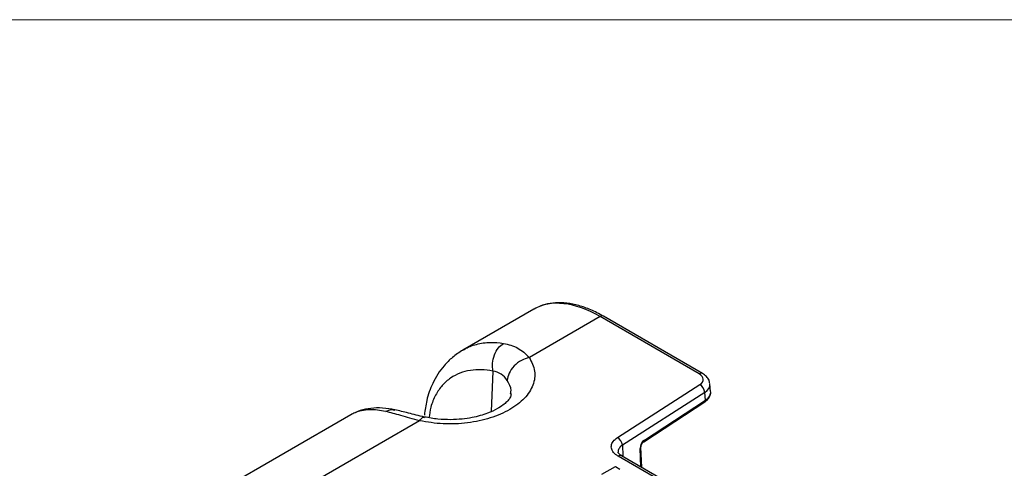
# Paper-space layout 'Sheet1' of a CAD drawing. Header units: millimetres. Extents: x -7 to 420, y -21 to 297.
# Tile 100 of 105: x 317 to 346, y 255 to 269. Entities that reach past the tile are written whole.
import ezdxf

# ---------------------------------------------------------------- set-up
doc = ezdxf.new("R2010")
doc.units = ezdxf.units.MM

psp = doc.layouts.new('Sheet1')

# ---------------------------------------------------------------- linework, layer by layer
at = {"color": 7, "linetype": 'Continuous', "lineweight": 18}
psp.add_line((405.633, 268.748), (-0.367, 268.748), dxfattribs=at)
at = {"color": 7, "linetype": 'Continuous', "lineweight": 25}
for p, q in [((331.752, 260.182), (329.65, 258.968)), ((333.711, 259.96), (331.618, 258.752)), ((336.649, 258.264), (333.711, 259.96)), ((336.749, 258.273), (333.811, 259.97)), ((334.224, 256.382), (336.663, 257.946)), ((336.812, 257.714), (334.372, 256.15)), ((336.832, 257.485), (336.812, 257.714)), ((336.985, 257.738), (336.965, 257.967)), ((335.003, 256.255), (336.813, 257.436)), ((335.023, 256.305), (336.832, 257.485)), ((326.335, 257.054), (301.082, 242.477)), ((328.366, 256.874), (303.051, 242.26)), ((334.949, 255.491), (334.923, 256.091)), ((341.605, 251.581), (334.249, 255.828)), ((341.705, 251.591), (334.349, 255.838)), ((333.766, 255.291), (334.165, 255.521)), ((334.165, 255.521), (334.299, 255.444))]:
    psp.add_line(p, q, dxfattribs=at)
at = {"color": 8, "linetype": 'Continuous', "lineweight": 25}
for p, q in [((330.54, 258.348), (330.487, 257.148)), ((334.372, 256.15), (334.383, 255.843)), ((334.921, 255.508), (334.897, 256.052))]:
    psp.add_line(p, q, dxfattribs=at)
for centre, radius, start, end in [((333.769, 259.883), 0.0965, 64.2851, 127.0258), ((336.707, 258.187), 0.0965, 64.2524, 127.0396), ((336.78, 257.478), 0.0531, 308.3709, 8.4314), ((334.97, 256.297), 0.0532, 308.5459, 8.4176), ((334.876, 256.094), 0.0466, 296.5283, 356.3543), ((334.307, 255.751), 0.0965, 64.2635, 127.0475)]:
    psp.add_arc(centre, radius, start, end, dxfattribs=at)
at = {"color": 7, "linetype": 'Continuous', "lineweight": 25}
for centre, start, end in [((336.516, 257.689), 4.9615, 60.2799), ((334.077, 256.124), 4.9617, 60.2797)]:
    psp.add_arc(centre, 0.297, start, end, dxfattribs=at)
at = {"color": 8, "linetype": 'Continuous', "lineweight": 25}
for centre, major_axis, ratio, start_param, end_param in [((333.851, 256.775), (-2.142, 3.381), 0.547992, 5.475347, 6.260664), ((336.365, 257.937), (0.6, 0.018), 0.576981, 5.534535, 6.336422)]:
    psp.add_ellipse(centre, major_axis=major_axis, ratio=ratio, start_param=start_param, end_param=end_param, dxfattribs=at)
at = {"color": 7, "linetype": 'Continuous', "lineweight": 25}
for centre, major_axis, ratio, start_param, end_param in [((336.365, 258.1), (0.401, 0), 0.575791, 5.551377, 7.067146), ((336.385, 257.712), (0.601, 0.013), 0.580789, 5.539728, 6.385691), ((335.031, 256.138), (0.084, 0.182), 0.574186, 0.742079, 2.304148)]:
    psp.add_ellipse(centre, major_axis=major_axis, ratio=ratio, start_param=start_param, end_param=end_param, dxfattribs=at)
for points, knots in [([(333.811, 259.97), (333.747, 260.005), (333.561, 260.108), (333.256, 260.238), (332.9, 260.339), (332.556, 260.381), (332.234, 260.36), (331.966, 260.295), (331.821, 260.213), (331.764, 260.18)], [0, 0, 0, 0, 0.085813, 0.249016, 0.412538, 0.575583, 0.737057, 0.895777, 1, 1, 1, 1]), ([(330.54, 258.348), (330.531, 258.424), (330.513, 258.581), (330.573, 258.829), (330.69, 259.043), (330.8, 259.126), (330.853, 259.166)], [0, 0, 0, 0, 0.24074, 0.500001, 0.759259, 1, 1, 1, 1]), ([(330.853, 259.166), (331, 259.131), (331.297, 259.059), (331.51, 258.855), (331.618, 258.752)], [0, 0, 0, 0, 0.493711, 1, 1, 1, 1]), ([(329.65, 258.968), (329.544, 258.9), (329.342, 258.769), (329.026, 258.449), (328.755, 258.028), (328.574, 257.523), (328.53, 257.192), (328.511, 257.047)], [0, 0, 0, 0, 0.170438, 0.327749, 0.602545, 0.826101, 1, 1, 1, 1]), ([(331.618, 258.752), (331.684, 258.618), (331.815, 258.349), (331.753, 257.927), (331.501, 257.532), (331.063, 257.195), (330.478, 256.942), (329.796, 256.797), (329.063, 256.761), (328.598, 256.836), (328.366, 256.874)], [0, 0, 0, 0, 0.125, 0.25, 0.375, 0.5, 0.625, 0.75, 0.875, 1, 1, 1, 1]), ([(331.618, 258.752), (331.538, 258.727), (331.372, 258.676), (331.156, 258.505), (331.003, 258.29), (330.976, 258.141), (330.964, 258.069)], [0, 0, 0, 0, 0.240773, 0.499999, 0.759228, 1, 1, 1, 1]), ([(330.964, 258.069), (330.909, 258.141), (330.801, 258.285), (330.627, 258.327), (330.54, 258.348)], [0, 0, 0, 0, 0.50067, 1, 1, 1, 1]), ([(336.957, 257.977), (336.952, 258.01), (336.942, 258.089), (336.866, 258.193), (336.788, 258.247), (336.749, 258.273)], [0, 0, 0, 0, 0.265535, 0.631308, 1, 1, 1, 1]), ([(336.813, 257.436), (336.837, 257.453), (336.901, 257.5), (336.966, 257.595), (336.997, 257.698), (336.979, 257.752), (336.974, 257.766)], [0, 0, 0, 0, 0.210391, 0.554933, 0.881843, 1, 1, 1, 1]), ([(331.079, 257.676), (331.072, 257.637), (331.061, 257.569), (330.973, 257.457), (330.849, 257.345), (330.655, 257.217), (330.36, 257.08), (329.994, 256.977), (329.617, 256.921), (329.276, 256.903), (328.897, 256.918), (328.645, 256.963), (328.513, 256.987)], [0, 0, 0, 0, 0.140265, 0.249608, 0.32548, 0.396243, 0.49823, 0.632266, 0.71172, 0.799456, 0.895531, 1, 1, 1, 1]), ([(327.64, 257.202), (327.517, 257.222), (327.269, 257.264), (326.922, 257.251), (326.602, 257.187), (326.424, 257.098), (326.335, 257.054)], [0, 0, 0, 0, 0.248862, 0.499179, 0.749809, 1, 1, 1, 1]), ([(328.366, 256.874), (328.176, 256.93), (327.8, 257.04), (327.509, 257.116), (327.365, 257.153)], [0, 0, 0, 0, 0.5060944, 1, 1, 1, 1]), ([(328.513, 256.987), (328.349, 257.027), (328.021, 257.108), (327.767, 257.17), (327.64, 257.202)], [0, 0, 0, 0, 0.499923, 1, 1, 1, 1]), ([(334.249, 255.828), (334.222, 255.845), (334.144, 255.895), (334.059, 256), (334.033, 256.136), (334.084, 256.272), (334.177, 256.345), (334.224, 256.382)], [0, 0, 0, 0, 0.111615, 0.333658, 0.555721, 0.777863, 1, 1, 1, 1]), ([(334.923, 256.091), (334.923, 256.099), (334.923, 256.116), (334.931, 256.15), (334.946, 256.187), (334.967, 256.221), (334.988, 256.244), (334.998, 256.252), (335.003, 256.255)], [0, 0, 0, 0, 0.15849, 0.326292, 0.509445, 0.699558, 0.864451, 1, 1, 1, 1]), ([(334.354, 255.837), (334.336, 255.848), (334.287, 255.876), (334.252, 255.921), (334.243, 255.939), (334.245, 255.947), (334.246, 255.948)], [0, 0, 0, 0, 0.2047813, 0.5318751, 0.9439063, 1, 1, 1, 1])]:
    psp.add_open_spline(points, degree=3, knots=knots, dxfattribs=at)
at = {"color": 8, "linetype": 'Continuous', "lineweight": 25}
for points, knots in [([(329.652, 258.964), (329.664, 258.973), (329.783, 259.059), (330.056, 259.147), (330.447, 259.218), (330.722, 259.183), (330.853, 259.166)], [0, 0, 0, 0, 0.034787, 0.355702, 0.692457, 1, 1, 1, 1]), ([(330.54, 258.348), (330.423, 258.365), (330.193, 258.398), (329.864, 258.376), (329.556, 258.298), (329.276, 258.149), (329.031, 257.933), (328.834, 257.643), (328.698, 257.321), (328.661, 257.073), (328.645, 256.967)], [0, 0, 0, 0, 0.127095, 0.250679, 0.37976, 0.506181, 0.63625, 0.767574, 0.899907, 1, 1, 1, 1]), ([(331.063, 257.676), (331.069, 257.709), (331.093, 257.843), (331.019, 257.972), (330.964, 258.069)], [0, 0, 0, 0, 0.248036, 1, 1, 1, 1]), ([(327.365, 257.153), (327.283, 257.168), (327.114, 257.198), (326.874, 257.205), (326.652, 257.179), (326.471, 257.128), (326.376, 257.073), (326.337, 257.051)], [0, 0, 0, 0, 0.201773, 0.416493, 0.64426, 0.853062, 1, 1, 1, 1]), ([(327.365, 257.153), (327.424, 257.181), (327.517, 257.224), (327.606, 257.199), (327.638, 257.189)], [0, 0, 0, 0, 0.636383, 1, 1, 1, 1]), ([(328.366, 256.874), (328.396, 256.915), (328.45, 256.989), (328.493, 256.98), (328.512, 256.976)], [0, 0, 0, 0, 0.561769, 1, 1, 1, 1]), ([(334.372, 256.15), (334.372, 256.15), (334.333, 256.127), (334.278, 256.072), (334.238, 255.999), (334.248, 255.958), (334.25, 255.949)], [0, 0, 0, 0, 0.000031, 0.437724, 0.875436, 1, 1, 1, 1])]:
    psp.add_open_spline(points, degree=3, knots=knots, dxfattribs=at)

doc.saveas('drawing.dxf')
